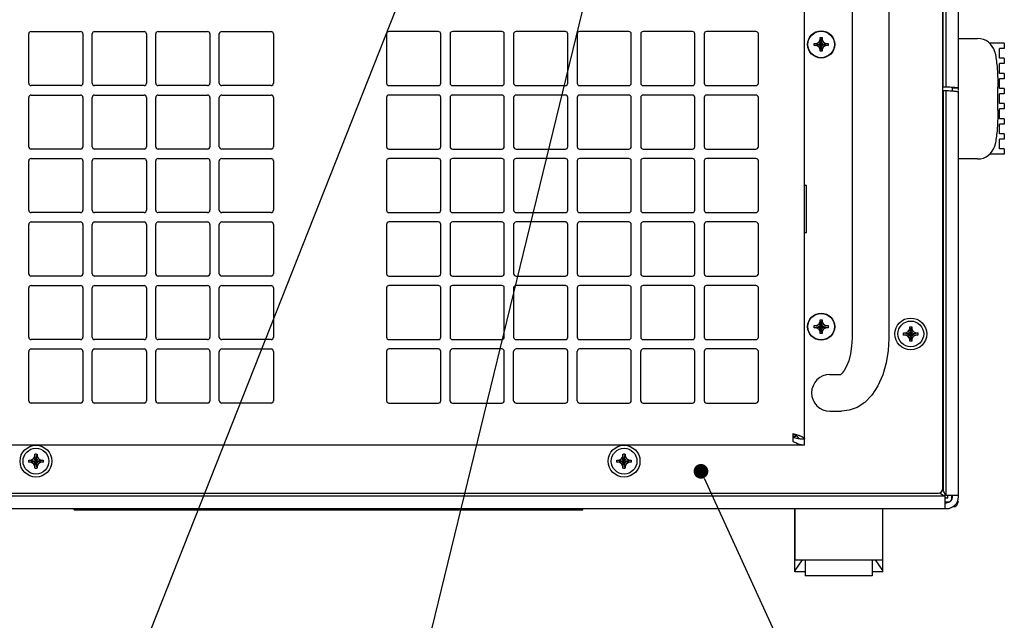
# Model space of a CAD drawing. Header units: inches. Extents: x 0 to 34, y 0 to 22.
# Tile 66 of 82: x 27.3 to 31.5, y 13.5 to 16.1. Entities that reach past the tile are written whole.
import ezdxf

# ---------------------------------------------------------------- set-up
doc = ezdxf.new("R2010")
doc.units = ezdxf.units.IN
doc.header["$LTSCALE"] = 1.87
doc.header["$MEASUREMENT"] = 0
doc.layers.get('0').update_dxf_attribs({"linetype": 'CONTINUOUS'})
doc.layers.add('DATUMCURVES', color=7, linetype='CONTINUOUS')
doc.layers.add('DETAIL', color=7, linetype='CONTINUOUS')

msp = doc.modelspace()

# ---------------------------------------------------------------- linework, layer by layer
at = {"color": 7, "linetype": 'CONTINUOUS'}
for p, q in [((31.26209, 17.45361), (31.26209, 15.8167)), ((31.31509, 15.80209), (31.31509, 17.45936)), ((30.86285, 16.78367), (30.86286, 14.75059)), ((31.01911, 16.78234), (31.01911, 14.75059)), ((30.66111, 14.29396), (30.66111, 16.23146)), ((27.36361, 15.83271), (27.36361, 16.04271)), ((27.37361, 16.05271), (27.58361, 16.05271)), ((27.59361, 16.04271), (27.59361, 15.83271)), ((27.63361, 15.83271), (27.63361, 16.04271)), ((27.64361, 16.05271), (27.85361, 16.05271)), ((27.86361, 16.04271), (27.86361, 15.83271)), ((27.90361, 15.83271), (27.90361, 16.04271)), ((27.91361, 16.05271), (28.12361, 16.05271)), ((28.13361, 16.04271), (28.13361, 15.83271)), ((28.17361, 15.83271), (28.17361, 16.04271)), ((28.18361, 16.05271), (28.39361, 16.05271)), ((28.40361, 16.04271), (28.40361, 15.83271)), ((28.88461, 16.04271), (28.88461, 15.83271)), ((29.10461, 16.05271), (28.89461, 16.05271)), ((29.11461, 15.83271), (29.11461, 16.04271)), ((29.15461, 16.04271), (29.15461, 15.83271)), ((29.37461, 16.05271), (29.16461, 16.05271)), ((29.38461, 15.83271), (29.38461, 16.04271)), ((29.42461, 16.04271), (29.42461, 15.83271)), ((29.64461, 16.05271), (29.43461, 16.05271)), ((29.65461, 15.83271), (29.65461, 16.04271)), ((29.69461, 16.04271), (29.69461, 15.83271)), ((29.91461, 16.05271), (29.70461, 16.05271)), ((29.92461, 15.83271), (29.92461, 16.04271)), ((29.96461, 16.04271), (29.96461, 15.83271)), ((30.18461, 16.05271), (29.97461, 16.05271)), ((30.19461, 15.83271), (30.19461, 16.04271)), ((30.23461, 16.04271), (30.23461, 15.83271)), ((30.45461, 16.05271), (30.24461, 16.05271)), ((30.46461, 15.83271), (30.46461, 16.04271)), ((30.70236, 15.99321), (30.76086, 16.00221)), ((30.70236, 16.00221), (30.71136, 16.00221)), ((30.70236, 16.00221), (30.76086, 15.99321)), ((30.70236, 15.99321), (30.70236, 16.00221)), ((30.71136, 15.99321), (30.70236, 15.99321)), ((30.71136, 16.00221), (30.72134, 16.00798)), ((30.71136, 15.99321), (30.75186, 16.00221)), ((30.71136, 16.00221), (30.75186, 15.99321)), ((30.72134, 15.98745), (30.71136, 15.99321)), ((30.72134, 16.00798), (30.72711, 16.01796)), ((30.72134, 15.98745), (30.74187, 16.00798)), ((30.72134, 16.00798), (30.74187, 15.98745)), ((30.72711, 15.97746), (30.72134, 15.98745)), ((30.72711, 16.02696), (30.73611, 16.02696)), ((30.72711, 16.01796), (30.72711, 16.02696)), ((30.72711, 15.96846), (30.73611, 16.02696)), ((30.73611, 15.96846), (30.72711, 16.02696)), ((30.72711, 15.97746), (30.73611, 16.01796)), ((30.73611, 15.97746), (30.72711, 16.01796)), ((30.73611, 16.02696), (30.73611, 16.01796)), ((30.73611, 16.01796), (30.74187, 16.00798)), ((30.74187, 15.98745), (30.73611, 15.97746)), ((30.74187, 16.00798), (30.75186, 16.00221)), ((30.75186, 15.99321), (30.74187, 15.98745)), ((30.75186, 16.00221), (30.76086, 16.00221)), ((30.76086, 15.99321), (30.75186, 15.99321)), ((30.76086, 16.00221), (30.76086, 15.99321)), ((31.31509, 16.02311), (31.3966, 16.02311)), ((31.51009, 16.00311), (31.44737, 16.00311)), ((31.51009, 16.00311), (31.51009, 15.98061)), ((30.72711, 15.96846), (30.72711, 15.97746)), ((30.73611, 15.96846), (30.72711, 15.96846)), ((30.73611, 15.97746), (30.73611, 15.96846)), ((31.51009, 15.98061), (31.49009, 15.98061)), ((31.49009, 15.93882), (31.49009, 15.98061)), ((31.51009, 15.93882), (31.49009, 15.93882)), ((31.51009, 15.91632), (31.49009, 15.91632)), ((31.49009, 15.87454), (31.49009, 15.91632)), ((31.51009, 15.93882), (31.51009, 15.91632)), ((31.51009, 15.87454), (31.49009, 15.87454)), ((31.51009, 15.87454), (31.51009, 15.85204)), ((27.58361, 15.82271), (27.37361, 15.82271)), ((27.85361, 15.82271), (27.64361, 15.82271)), ((28.12361, 15.82271), (27.91361, 15.82271)), ((28.39361, 15.82271), (28.18361, 15.82271)), ((28.89461, 15.82271), (29.10461, 15.82271)), ((29.16461, 15.82271), (29.37461, 15.82271)), ((29.43461, 15.82271), (29.64461, 15.82271)), ((29.70461, 15.82271), (29.91461, 15.82271)), ((29.97461, 15.82271), (30.18461, 15.82271)), ((30.24461, 15.82271), (30.45461, 15.82271)), ((31.51009, 15.85204), (31.49009, 15.85204)), ((31.49009, 15.81025), (31.49009, 15.85204)), ((27.37361, 15.78271), (27.58361, 15.78271)), ((27.64361, 15.78271), (27.85361, 15.78271)), ((27.91361, 15.78271), (28.12361, 15.78271)), ((28.18361, 15.78271), (28.39361, 15.78271)), ((29.10461, 15.78271), (28.89461, 15.78271)), ((29.37461, 15.78271), (29.16461, 15.78271)), ((29.64461, 15.78271), (29.43461, 15.78271)), ((29.91461, 15.78271), (29.70461, 15.78271)), ((30.18461, 15.78271), (29.97461, 15.78271)), ((30.45461, 15.78271), (30.24461, 15.78271)), ((31.26531, 15.8167), (31.24959, 15.8167)), ((31.24959, 15.80209), (31.26531, 15.80209)), ((31.26209, 15.80209), (31.26209, 14.07986)), ((31.28837, 15.80209), (31.28709, 15.80209)), ((31.31509, 15.81182), (31.29009, 15.81182)), ((31.29011, 15.80011), (31.29011, 15.81182)), ((31.31509, 14.07411), (31.31509, 15.79721)), ((31.48259, 15.71771), (31.48259, 15.81602)), ((31.51009, 15.81025), (31.49009, 15.81025)), ((31.51009, 15.78775), (31.49009, 15.78775)), ((31.49009, 15.74597), (31.49009, 15.78775)), ((31.51009, 15.81025), (31.51009, 15.78775)), ((27.36361, 15.56271), (27.36361, 15.77271)), ((27.59361, 15.77271), (27.59361, 15.56271)), ((27.63361, 15.56271), (27.63361, 15.77271)), ((27.86361, 15.77271), (27.86361, 15.56271)), ((27.90361, 15.56271), (27.90361, 15.77271)), ((28.13361, 15.77271), (28.13361, 15.56271)), ((28.17361, 15.56271), (28.17361, 15.77271)), ((28.40361, 15.77271), (28.40361, 15.56271)), ((28.88461, 15.77271), (28.88461, 15.56271)), ((29.11461, 15.56271), (29.11461, 15.77271)), ((29.15461, 15.77271), (29.15461, 15.56271)), ((29.38461, 15.56271), (29.38461, 15.77271)), ((29.42461, 15.77271), (29.42461, 15.56271)), ((29.65461, 15.56271), (29.65461, 15.77271)), ((29.69461, 15.77271), (29.69461, 15.56271)), ((29.92461, 15.56271), (29.92461, 15.77271)), ((29.96461, 15.77271), (29.96461, 15.56271)), ((30.19461, 15.56271), (30.19461, 15.77271)), ((30.23461, 15.77271), (30.23461, 15.56271)), ((30.46461, 15.56271), (30.46461, 15.77271)), ((31.51009, 15.74597), (31.49009, 15.74597)), ((31.51009, 15.74597), (31.51009, 15.72347)), ((31.51009, 15.72347), (31.49009, 15.72347)), ((31.49009, 15.68168), (31.49009, 15.72347)), ((31.51009, 15.68168), (31.49009, 15.68168)), ((31.51009, 15.65918), (31.49009, 15.65918)), ((31.49009, 15.6174), (31.49009, 15.65918)), ((31.51009, 15.68168), (31.51009, 15.65918)), ((31.51009, 15.6174), (31.49009, 15.6174)), ((31.51009, 15.6174), (31.51009, 15.5949)), ((31.51009, 15.5949), (31.49009, 15.5949)), ((31.49009, 15.55311), (31.49009, 15.5949)), ((27.58361, 15.55271), (27.37361, 15.55271)), ((27.85361, 15.55271), (27.64361, 15.55271)), ((28.12361, 15.55271), (27.91361, 15.55271)), ((28.39361, 15.55271), (28.18361, 15.55271)), ((28.89461, 15.55271), (29.10461, 15.55271)), ((29.16461, 15.55271), (29.37461, 15.55271)), ((29.43461, 15.55271), (29.64461, 15.55271)), ((29.70461, 15.55271), (29.91461, 15.55271)), ((29.97461, 15.55271), (30.18461, 15.55271)), ((30.24461, 15.55271), (30.45461, 15.55271)), ((31.51009, 15.53061), (31.44737, 15.53061)), ((31.51009, 15.55311), (31.49009, 15.55311)), ((31.51009, 15.55311), (31.51009, 15.53061)), ((27.36361, 15.29271), (27.36361, 15.50271)), ((27.37361, 15.51271), (27.58361, 15.51271)), ((27.59361, 15.50271), (27.59361, 15.29271)), ((27.63361, 15.29271), (27.63361, 15.50271)), ((27.64361, 15.51271), (27.85361, 15.51271)), ((27.86361, 15.50271), (27.86361, 15.29271)), ((27.90361, 15.29271), (27.90361, 15.50271)), ((27.91361, 15.51271), (28.12361, 15.51271)), ((28.13361, 15.50271), (28.13361, 15.29271)), ((28.17361, 15.29271), (28.17361, 15.50271)), ((28.18361, 15.51271), (28.39361, 15.51271)), ((28.40361, 15.50271), (28.40361, 15.29271)), ((28.88461, 15.50271), (28.88461, 15.29271)), ((29.10461, 15.51271), (28.89461, 15.51271)), ((29.11461, 15.29271), (29.11461, 15.50271)), ((29.15461, 15.50271), (29.15461, 15.29271)), ((29.37461, 15.51271), (29.16461, 15.51271)), ((29.38461, 15.29271), (29.38461, 15.50271)), ((29.42461, 15.50271), (29.42461, 15.29271)), ((29.64461, 15.51271), (29.43461, 15.51271)), ((29.65461, 15.29271), (29.65461, 15.50271)), ((29.69461, 15.50271), (29.69461, 15.29271)), ((29.91461, 15.51271), (29.70461, 15.51271)), ((29.92461, 15.29271), (29.92461, 15.50271)), ((29.96461, 15.50271), (29.96461, 15.29271)), ((30.18461, 15.51271), (29.97461, 15.51271)), ((30.19461, 15.29271), (30.19461, 15.50271)), ((30.23461, 15.50271), (30.23461, 15.29271)), ((30.45461, 15.51271), (30.24461, 15.51271)), ((30.46461, 15.29271), (30.46461, 15.50271)), ((31.3966, 15.51061), (31.31509, 15.51061)), ((27.58361, 15.28271), (27.37361, 15.28271)), ((27.85361, 15.28271), (27.64361, 15.28271)), ((28.12361, 15.28271), (27.91361, 15.28271)), ((28.39361, 15.28271), (28.18361, 15.28271)), ((28.89461, 15.28271), (29.10461, 15.28271)), ((29.16461, 15.28271), (29.37461, 15.28271)), ((29.43461, 15.28271), (29.64461, 15.28271)), ((29.70461, 15.28271), (29.91461, 15.28271)), ((29.97461, 15.28271), (30.18461, 15.28271)), ((30.24461, 15.28271), (30.45461, 15.28271)), ((27.37361, 15.24271), (27.58361, 15.24271)), ((27.64361, 15.24271), (27.85361, 15.24271)), ((27.91361, 15.24271), (28.12361, 15.24271)), ((28.18361, 15.24271), (28.39361, 15.24271)), ((29.10461, 15.24271), (28.89461, 15.24271)), ((29.37461, 15.24271), (29.16461, 15.24271)), ((29.64461, 15.24271), (29.43461, 15.24271)), ((29.91461, 15.24271), (29.70461, 15.24271)), ((30.18461, 15.24271), (29.97461, 15.24271)), ((30.45461, 15.24271), (30.24461, 15.24271)), ((27.36361, 15.02271), (27.36361, 15.23271)), ((27.59361, 15.23271), (27.59361, 15.02271)), ((27.63361, 15.02271), (27.63361, 15.23271)), ((27.86361, 15.23271), (27.86361, 15.02271)), ((27.90361, 15.02271), (27.90361, 15.23271)), ((28.13361, 15.23271), (28.13361, 15.02271)), ((28.17361, 15.02271), (28.17361, 15.23271)), ((28.40361, 15.23271), (28.40361, 15.02271)), ((28.88461, 15.23271), (28.88461, 15.02271)), ((29.11461, 15.02271), (29.11461, 15.23271)), ((29.15461, 15.23271), (29.15461, 15.02271)), ((29.38461, 15.02271), (29.38461, 15.23271)), ((29.42461, 15.23271), (29.42461, 15.02271)), ((29.65461, 15.02271), (29.65461, 15.23271)), ((29.69461, 15.23271), (29.69461, 15.02271)), ((29.92461, 15.02271), (29.92461, 15.23271)), ((29.96461, 15.23271), (29.96461, 15.02271)), ((30.19461, 15.02271), (30.19461, 15.23271)), ((30.23461, 15.23271), (30.23461, 15.02271)), ((30.46461, 15.02271), (30.46461, 15.23271)), ((27.58361, 15.01271), (27.37361, 15.01271)), ((27.85361, 15.01271), (27.64361, 15.01271)), ((28.12361, 15.01271), (27.91361, 15.01271)), ((28.39361, 15.01271), (28.18361, 15.01271)), ((28.89461, 15.01271), (29.10461, 15.01271)), ((29.16461, 15.01271), (29.37461, 15.01271)), ((29.43461, 15.01271), (29.64461, 15.01271)), ((29.70461, 15.01271), (29.91461, 15.01271)), ((29.97461, 15.01271), (30.18461, 15.01271)), ((30.24461, 15.01271), (30.45461, 15.01271)), ((27.36361, 14.75271), (27.36361, 14.96271)), ((27.37361, 14.97271), (27.58361, 14.97271)), ((27.59361, 14.96271), (27.59361, 14.75271)), ((27.63361, 14.75271), (27.63361, 14.96271)), ((27.64361, 14.97271), (27.85361, 14.97271)), ((27.86361, 14.96271), (27.86361, 14.75271)), ((27.90361, 14.75271), (27.90361, 14.96271)), ((27.91361, 14.97271), (28.12361, 14.97271)), ((28.13361, 14.96271), (28.13361, 14.75271)), ((28.17361, 14.75271), (28.17361, 14.96271)), ((28.18361, 14.97271), (28.39361, 14.97271)), ((28.40361, 14.96271), (28.40361, 14.75271)), ((28.88461, 14.96271), (28.88461, 14.75271)), ((29.10461, 14.97271), (28.89461, 14.97271)), ((29.11461, 14.75271), (29.11461, 14.96271)), ((29.15461, 14.96271), (29.15461, 14.75271)), ((29.37461, 14.97271), (29.16461, 14.97271)), ((29.38461, 14.75271), (29.38461, 14.96271)), ((29.42461, 14.96271), (29.42461, 14.75271)), ((29.64461, 14.97271), (29.43461, 14.97271)), ((29.65461, 14.75271), (29.65461, 14.96271)), ((29.69461, 14.96271), (29.69461, 14.75271)), ((29.91461, 14.97271), (29.70461, 14.97271)), ((29.92461, 14.75271), (29.92461, 14.96271)), ((29.96461, 14.96271), (29.96461, 14.75271)), ((30.18461, 14.97271), (29.97461, 14.97271)), ((30.19461, 14.75271), (30.19461, 14.96271)), ((30.23461, 14.96271), (30.23461, 14.75271)), ((30.45461, 14.97271), (30.24461, 14.97271)), ((30.46461, 14.75271), (30.46461, 14.96271)), ((30.72134, 14.80798), (30.72711, 14.81796)), ((30.72711, 14.82696), (30.73611, 14.82696)), ((30.72711, 14.81796), (30.72711, 14.82696)), ((30.73611, 14.76846), (30.72711, 14.82696)), ((30.72711, 14.76846), (30.73611, 14.82696)), ((30.73611, 14.77746), (30.72711, 14.81796)), ((30.72711, 14.77746), (30.73611, 14.81796)), ((30.73611, 14.82696), (30.73611, 14.81796)), ((30.73611, 14.81796), (30.74187, 14.80798)), ((30.70236, 14.79321), (30.76086, 14.80221)), ((30.70236, 14.80221), (30.71136, 14.80221)), ((30.70236, 14.80221), (30.76086, 14.79321)), ((30.70236, 14.79321), (30.70236, 14.80221)), ((30.71136, 14.79321), (30.70236, 14.79321)), ((30.71136, 14.80221), (30.72134, 14.80798)), ((30.71136, 14.79321), (30.75186, 14.80221)), ((30.71136, 14.80221), (30.75186, 14.79321)), ((30.72134, 14.78745), (30.71136, 14.79321)), ((30.72134, 14.80798), (30.74187, 14.78745)), ((30.72134, 14.78745), (30.74187, 14.80798)), ((30.72711, 14.77746), (30.72134, 14.78745)), ((30.72711, 14.76846), (30.72711, 14.77746)), ((30.74187, 14.78745), (30.73611, 14.77746)), ((30.73611, 14.77746), (30.73611, 14.76846)), ((30.74187, 14.80798), (30.75186, 14.80221)), ((30.75186, 14.79321), (30.74187, 14.78745)), ((30.75186, 14.80221), (30.76086, 14.80221)), ((30.76086, 14.79321), (30.75186, 14.79321)), ((30.76086, 14.80221), (30.76086, 14.79321)), ((31.09161, 14.77146), (31.10191, 14.77741)), ((31.10191, 14.77741), (31.10786, 14.78771)), ((31.10191, 14.77741), (31.12331, 14.75601)), ((31.10191, 14.75601), (31.12331, 14.77741)), ((31.10786, 14.78771), (31.10786, 14.79684)), ((31.11736, 14.74571), (31.10786, 14.78771)), ((31.10786, 14.74571), (31.11736, 14.78771)), ((31.11735, 14.73629), (31.10787, 14.79714)), ((31.10787, 14.73629), (31.11735, 14.79714)), ((31.11736, 14.79684), (31.11736, 14.78771)), ((31.11736, 14.78771), (31.12331, 14.77741)), ((31.12331, 14.77741), (31.13361, 14.77146)), ((27.58361, 14.74271), (27.37361, 14.74271)), ((27.85361, 14.74271), (27.64361, 14.74271)), ((28.12361, 14.74271), (27.91361, 14.74271)), ((28.39361, 14.74271), (28.18361, 14.74271)), ((28.89461, 14.74271), (29.10461, 14.74271)), ((29.16461, 14.74271), (29.37461, 14.74271)), ((29.43461, 14.74271), (29.64461, 14.74271)), ((29.70461, 14.74271), (29.91461, 14.74271)), ((29.97461, 14.74271), (30.18461, 14.74271)), ((30.24461, 14.74271), (30.45461, 14.74271)), ((30.73611, 14.76846), (30.72711, 14.76846)), ((30.86286, 14.75059), (30.86285, 14.74926)), ((31.01911, 14.75059), (31.01909, 14.74681)), ((31.08218, 14.76197), (31.14303, 14.77145)), ((31.08218, 14.77145), (31.14303, 14.76197)), ((31.08248, 14.77146), (31.09161, 14.77146)), ((31.09161, 14.76196), (31.08248, 14.76196)), ((31.09161, 14.76196), (31.13361, 14.77146)), ((31.09161, 14.77146), (31.13361, 14.76196)), ((31.10191, 14.75601), (31.09161, 14.76196)), ((31.10786, 14.74571), (31.10191, 14.75601)), ((31.10786, 14.73658), (31.10786, 14.74571)), ((31.12331, 14.75601), (31.11736, 14.74571)), ((31.11736, 14.74571), (31.11736, 14.73658)), ((31.13361, 14.76196), (31.12331, 14.75601)), ((31.13361, 14.77146), (31.14274, 14.77146)), ((31.14274, 14.76196), (31.13361, 14.76196)), ((27.36361, 14.48271), (27.36361, 14.69271)), ((27.37361, 14.70271), (27.58361, 14.70271)), ((27.59361, 14.69271), (27.59361, 14.48271)), ((27.63361, 14.48271), (27.63361, 14.69271)), ((27.64361, 14.70271), (27.85361, 14.70271)), ((27.86361, 14.69271), (27.86361, 14.48271)), ((27.90361, 14.48271), (27.90361, 14.69271)), ((27.91361, 14.70271), (28.12361, 14.70271)), ((28.13361, 14.69271), (28.13361, 14.48271)), ((28.17361, 14.48271), (28.17361, 14.69271)), ((28.18361, 14.70271), (28.39361, 14.70271)), ((28.40361, 14.69271), (28.40361, 14.48271)), ((28.88461, 14.69271), (28.88461, 14.48271)), ((29.10461, 14.70271), (28.89461, 14.70271)), ((29.11461, 14.48271), (29.11461, 14.69271)), ((29.15461, 14.48271), (29.15461, 14.69271)), ((29.37461, 14.70271), (29.16461, 14.70271)), ((29.38461, 14.48271), (29.38461, 14.69271)), ((29.42461, 14.48271), (29.42461, 14.69271)), ((29.64461, 14.70271), (29.43461, 14.70271)), ((29.65461, 14.48271), (29.65461, 14.69271)), ((29.69461, 14.48271), (29.69461, 14.69271)), ((29.91461, 14.70271), (29.70461, 14.70271)), ((29.92461, 14.48271), (29.92461, 14.69271)), ((29.96461, 14.48271), (29.96461, 14.69271)), ((30.18461, 14.70271), (29.97461, 14.70271)), ((30.19461, 14.48271), (30.19461, 14.69271)), ((30.23461, 14.69271), (30.23461, 14.48271)), ((30.45461, 14.70271), (30.24461, 14.70271)), ((30.46461, 14.48271), (30.46461, 14.69271)), ((30.76911, 14.59434), (30.81496, 14.59434)), ((27.58361, 14.47271), (27.37361, 14.47271)), ((27.85361, 14.47271), (27.64361, 14.47271)), ((28.12361, 14.47271), (27.91361, 14.47271)), ((28.39361, 14.47271), (28.18361, 14.47271)), ((28.89461, 14.47271), (29.10461, 14.47271)), ((29.16461, 14.47271), (29.37461, 14.47271)), ((29.43461, 14.47271), (29.64461, 14.47271)), ((29.70461, 14.47271), (29.91461, 14.47271)), ((29.97461, 14.47271), (30.18461, 14.47271)), ((30.24461, 14.47271), (30.45461, 14.47271)), ((30.76911, 14.43809), (30.81754, 14.43809)), ((30.61111, 14.34396), (30.61111, 14.30955)), ((30.62411, 14.33507), (30.62411, 14.33021)), ((30.66111, 14.29396), (26.62711, 14.29396)), ((27.36368, 14.23045), (27.42453, 14.22097)), ((27.36368, 14.22097), (27.42453, 14.23045)), ((27.36398, 14.23046), (27.37311, 14.23046)), ((27.37311, 14.23046), (27.38341, 14.23641)), ((27.37311, 14.23046), (27.41511, 14.22096)), ((27.37311, 14.22096), (27.41511, 14.23046)), ((27.38341, 14.23641), (27.38936, 14.24671)), ((27.38341, 14.23641), (27.40481, 14.21501)), ((27.38341, 14.21501), (27.40481, 14.23641)), ((27.38936, 14.24671), (27.38936, 14.25584)), ((27.39886, 14.20471), (27.38936, 14.24671)), ((27.38936, 14.20471), (27.39886, 14.24671)), ((27.39885, 14.19529), (27.38937, 14.25614)), ((27.38937, 14.19529), (27.39885, 14.25614)), ((27.39886, 14.25584), (27.39886, 14.24671)), ((27.39886, 14.24671), (27.40481, 14.23641)), ((27.40481, 14.23641), (27.41511, 14.23046)), ((27.41511, 14.23046), (27.42424, 14.23046)), ((29.86368, 14.22097), (29.92453, 14.23045)), ((29.86368, 14.23045), (29.92453, 14.22097)), ((29.86398, 14.23046), (29.87311, 14.23046)), ((29.87311, 14.23046), (29.88341, 14.23641)), ((29.87311, 14.22096), (29.91511, 14.23046)), ((29.87311, 14.23046), (29.91511, 14.22096)), ((29.88341, 14.23641), (29.88936, 14.24671)), ((29.88341, 14.23641), (29.90481, 14.21501)), ((29.88341, 14.21501), (29.90481, 14.23641)), ((29.88936, 14.24671), (29.88936, 14.25584)), ((29.89886, 14.20471), (29.88936, 14.24671)), ((29.88936, 14.20471), (29.89886, 14.24671)), ((29.89885, 14.19529), (29.88937, 14.25614)), ((29.88937, 14.19529), (29.89885, 14.25614)), ((29.89886, 14.25584), (29.89886, 14.24671)), ((29.89886, 14.24671), (29.90481, 14.23641)), ((29.90481, 14.23641), (29.91511, 14.23046)), ((29.91511, 14.23046), (29.92424, 14.23046)), ((27.37311, 14.22096), (27.36398, 14.22096)), ((27.38341, 14.21501), (27.37311, 14.22096)), ((27.38936, 14.20471), (27.38341, 14.21501)), ((27.38936, 14.19558), (27.38936, 14.20471)), ((27.40481, 14.21501), (27.39886, 14.20471)), ((27.39886, 14.20471), (27.39886, 14.19558)), ((27.41511, 14.22096), (27.40481, 14.21501)), ((27.42424, 14.22096), (27.41511, 14.22096)), ((29.87311, 14.22096), (29.86398, 14.22096)), ((29.88341, 14.21501), (29.87311, 14.22096)), ((29.88936, 14.20471), (29.88341, 14.21501)), ((29.88936, 14.19558), (29.88936, 14.20471)), ((29.90481, 14.21501), (29.89886, 14.20471)), ((29.89886, 14.20471), (29.89886, 14.19558)), ((29.91511, 14.22096), (29.90481, 14.21501)), ((29.92424, 14.22096), (29.91511, 14.22096)), ((31.24959, 14.10171), (31.24744, 14.10386)), ((31.25761, 14.07711), (26.03061, 14.07711)), ((31.23449, 14.09088), (31.23576, 14.08961)), ((31.24011, 14.08961), (31.24011, 14.0938)), ((31.25761, 14.07711), (31.25761, 14.02411)), ((31.25761, 14.06936), (31.27009, 14.06936)), ((31.31509, 14.07986), (31.26209, 14.07986)), ((31.27009, 14.06936), (31.27009, 14.07986)), ((31.28759, 14.06561), (31.28759, 14.07986)), ((26.02313, 14.02411), (31.26509, 14.02411)), ((27.55709, 14.01911), (27.55709, 14.02411)), ((29.71909, 14.01911), (29.71909, 14.02411)), ((30.61911, 13.75556), (30.61911, 14.02411)), ((30.62036, 14.02411), (30.62036, 13.80601)), ((30.99286, 14.02411), (30.99286, 13.80601)), ((30.99411, 13.75556), (30.99411, 14.02411)), ((31.25761, 14.05295), (31.2752, 14.05311)), ((27.55709, 14.01911), (29.71909, 14.01911)), ((30.62036, 13.98183), (30.61911, 13.98183)), ((30.99411, 13.98183), (30.99286, 13.98183)), ((30.62036, 13.97703), (30.61911, 13.97703)), ((30.62036, 13.9362), (30.61911, 13.93623)), ((30.99411, 13.97703), (30.99286, 13.97703)), ((30.99286, 13.9362), (30.99411, 13.93623)), ((30.65111, 13.80601), (30.61911, 13.76067)), ((30.62036, 13.80601), (30.99286, 13.80601)), ((30.66411, 13.80601), (30.66411, 13.73851)), ((30.94911, 13.80601), (30.94911, 13.73851)), ((30.99411, 13.76067), (30.9621, 13.80601)), ((30.66411, 13.75556), (30.61911, 13.75556)), ((30.94911, 13.73851), (30.66411, 13.73851)), ((30.99411, 13.75556), (30.94911, 13.75556))]:
    msp.add_line(p, q, dxfattribs=at)
at = {"color": 3, "linetype": 'CONTINUOUS'}
for p, q in [((31.24861, 14.10971), (31.24861, 17.42371)), ((31.29009, 15.80301), (31.29009, 15.81472)), ((30.66961, 15.39771), (30.66111, 15.39771)), ((30.66961, 15.19771), (30.66961, 15.39771)), ((30.66111, 15.19771), (30.66961, 15.19771)), ((26.05961, 14.08971), (31.22861, 14.08971)), ((31.29009, 14.07411), (31.29009, 14.07986)), ((31.25761, 14.04911), (31.26509, 14.04911))]:
    msp.add_line(p, q, dxfattribs=at)
at = {"color": 7, "linetype": 'CONTINUOUS'}
for points in [[(30.86285, 14.74926), (30.86115, 14.71541), (30.85624, 14.68225), (30.84872, 14.65297), (30.83957, 14.62912), (30.83006, 14.61154), (30.82162, 14.60035), (30.81568, 14.59486), (30.81496, 14.59436)], [(31.01909, 14.74681), (31.01628, 14.69648), (31.00777, 14.64359), (30.99339, 14.59308), (30.97297, 14.54661), (30.94682, 14.50652), (30.91672, 14.47559), (30.88457, 14.45439), (30.85138, 14.44212), (30.81754, 14.43809)]]:
    msp.add_lwpolyline(points, dxfattribs=at)
at = {"color": 3, "linetype": 'CONTINUOUS'}
for centre in [(30.73161, 15.99771), (30.73161, 14.79771)]:
    msp.add_circle(centre, 0.0575, dxfattribs=at)
at = {"color": 7, "linetype": 'CONTINUOUS'}
for centre, radius in [((30.73161, 15.99771), 0.05625), ((30.73161, 14.79771), 0.05625), ((31.11261, 14.76671), 0.0675), ((31.11261, 14.76671), 0.05475), ((27.39411, 14.22571), 0.0675), ((27.39411, 14.22571), 0.05475), ((29.89411, 14.22571), 0.0675), ((29.89411, 14.22571), 0.05475)]:
    msp.add_circle(centre, radius, dxfattribs=at)
for centre, radius, start, end in [((27.37361, 16.04271), 0.01, 90, 180), ((27.58361, 16.04271), 0.01, 0, 90), ((27.64361, 16.04271), 0.01, 90, 180), ((27.85361, 16.04271), 0.01, 0, 90), ((27.91361, 16.04271), 0.01, 90, 180), ((28.12361, 16.04271), 0.01, 0, 90), ((28.18361, 16.04271), 0.01, 90, 180), ((28.39361, 16.04271), 0.01, 0, 90), ((28.89461, 16.04271), 0.01, 90, 180), ((29.10461, 16.04271), 0.01, 0, 90), ((29.16461, 16.04271), 0.01, 90, 180), ((29.37461, 16.04271), 0.01, 0, 90), ((29.43461, 16.04271), 0.01, 90, 180), ((29.64461, 16.04271), 0.01, 0, 90), ((29.70461, 16.04271), 0.01, 90, 180), ((29.91461, 16.04271), 0.01, 0, 90), ((29.97461, 16.04271), 0.01, 90, 180), ((30.18461, 16.04271), 0.01, 0, 90), ((30.24461, 16.04271), 0.01, 90, 180), ((30.45461, 16.04271), 0.01, 0, 90), ((31.3966, 15.94811), 0.075, 14.40148, 90), ((27.37361, 15.83271), 0.01, 180, 270), ((27.58361, 15.83271), 0.01, 270, 360), ((27.64361, 15.83271), 0.01, 180, 270), ((27.85361, 15.83271), 0.01, 270, 360), ((27.91361, 15.83271), 0.01, 180, 270), ((28.12361, 15.83271), 0.01, 270, 360), ((28.18361, 15.83271), 0.01, 180, 270), ((28.39361, 15.83271), 0.01, 270, 360), ((28.89461, 15.83271), 0.01, 180, 270), ((29.10461, 15.83271), 0.01, 270, 360), ((29.16461, 15.83271), 0.01, 180, 270), ((29.37461, 15.83271), 0.01, 270, 360), ((29.43461, 15.83271), 0.01, 180, 270), ((29.64461, 15.83271), 0.01, 270, 360), ((29.70461, 15.83271), 0.01, 180, 270), ((29.91461, 15.83271), 0.01, 270, 360), ((29.97461, 15.83271), 0.01, 180, 270), ((30.18461, 15.83271), 0.01, 270, 360), ((30.24461, 15.83271), 0.01, 180, 270), ((30.45461, 15.83271), 0.01, 270, 360), ((27.37361, 15.77271), 0.01, 90, 180), ((27.58361, 15.77271), 0.01, 0, 90), ((27.64361, 15.77271), 0.01, 90, 180), ((27.85361, 15.77271), 0.01, 0, 90), ((27.91361, 15.77271), 0.01, 90, 180), ((28.12361, 15.77271), 0.01, 0, 90), ((28.18361, 15.77271), 0.01, 90, 180), ((28.39361, 15.77271), 0.01, 0, 90), ((28.89461, 15.77271), 0.01, 90, 180), ((29.10461, 15.77271), 0.01, 0, 90), ((29.16461, 15.77271), 0.01, 90, 180), ((29.37461, 15.77271), 0.01, 0, 90), ((29.43461, 15.77271), 0.01, 90, 180), ((29.64461, 15.77271), 0.01, 0, 90), ((29.70461, 15.77271), 0.01, 90, 180), ((29.91461, 15.77271), 0.01, 0, 90), ((29.97461, 15.77271), 0.01, 90, 180), ((30.18461, 15.77271), 0.01, 0, 90), ((30.24461, 15.77271), 0.01, 90, 180), ((30.45461, 15.77271), 0.01, 0, 90), ((27.37361, 15.56271), 0.01, 180, 270), ((27.58361, 15.56271), 0.01, 270, 360), ((27.64361, 15.56271), 0.01, 180, 270), ((27.85361, 15.56271), 0.01, 270, 360), ((27.91361, 15.56271), 0.01, 180, 270), ((28.12361, 15.56271), 0.01, 270, 360), ((28.18361, 15.56271), 0.01, 180, 270), ((28.39361, 15.56271), 0.01, 270, 360), ((28.89461, 15.56271), 0.01, 180, 270), ((29.10461, 15.56271), 0.01, 270, 360), ((29.16461, 15.56271), 0.01, 180, 270), ((29.37461, 15.56271), 0.01, 270, 360), ((29.43461, 15.56271), 0.01, 180, 270), ((29.64461, 15.56271), 0.01, 270, 360), ((29.70461, 15.56271), 0.01, 180, 270), ((29.91461, 15.56271), 0.01, 270, 360), ((29.97461, 15.56271), 0.01, 180, 270), ((30.18461, 15.56271), 0.01, 270, 360), ((30.24461, 15.56271), 0.01, 180, 270), ((30.45461, 15.56271), 0.01, 270, 360), ((31.3966, 15.58561), 0.075, 270, 345.59852), ((27.37361, 15.50271), 0.01, 90, 180), ((27.58361, 15.50271), 0.01, 0, 90), ((27.64361, 15.50271), 0.01, 90, 180), ((27.85361, 15.50271), 0.01, 0, 90), ((27.91361, 15.50271), 0.01, 90, 180), ((28.12361, 15.50271), 0.01, 0, 90), ((28.18361, 15.50271), 0.01, 90, 180), ((28.39361, 15.50271), 0.01, 0, 90), ((28.89461, 15.50271), 0.01, 90, 180), ((29.10461, 15.50271), 0.01, 0, 90), ((29.16461, 15.50271), 0.01, 90, 180), ((29.37461, 15.50271), 0.01, 0, 90), ((29.43461, 15.50271), 0.01, 90, 180), ((29.64461, 15.50271), 0.01, 0, 90), ((29.70461, 15.50271), 0.01, 90, 180), ((29.91461, 15.50271), 0.01, 0, 90), ((29.97461, 15.50271), 0.01, 90, 180), ((30.18461, 15.50271), 0.01, 0, 90), ((30.24461, 15.50271), 0.01, 90, 180), ((30.45461, 15.50271), 0.01, 0, 90), ((27.37361, 15.29271), 0.01, 180, 270), ((27.58361, 15.29271), 0.01, 270, 360), ((27.64361, 15.29271), 0.01, 180, 270), ((27.85361, 15.29271), 0.01, 270, 360), ((27.91361, 15.29271), 0.01, 180, 270), ((28.12361, 15.29271), 0.01, 270, 360), ((28.18361, 15.29271), 0.01, 180, 270), ((28.39361, 15.29271), 0.01, 270, 360), ((28.89461, 15.29271), 0.01, 180, 270), ((29.10461, 15.29271), 0.01, 270, 360), ((29.16461, 15.29271), 0.01, 180, 270), ((29.37461, 15.29271), 0.01, 270, 360), ((29.43461, 15.29271), 0.01, 180, 270), ((29.64461, 15.29271), 0.01, 270, 360), ((29.70461, 15.29271), 0.01, 180, 270), ((29.91461, 15.29271), 0.01, 270, 360), ((29.97461, 15.29271), 0.01, 180, 270), ((30.18461, 15.29271), 0.01, 270, 360), ((30.24461, 15.29271), 0.01, 180, 270), ((30.45461, 15.29271), 0.01, 270, 360), ((27.37361, 15.23271), 0.01, 90, 180), ((27.58361, 15.23271), 0.01, 0, 90), ((27.64361, 15.23271), 0.01, 90, 180), ((27.85361, 15.23271), 0.01, 0, 90), ((27.91361, 15.23271), 0.01, 90, 180), ((28.12361, 15.23271), 0.01, 0, 90), ((28.18361, 15.23271), 0.01, 90, 180), ((28.39361, 15.23271), 0.01, 0, 90), ((28.89461, 15.23271), 0.01, 90, 180), ((29.10461, 15.23271), 0.01, 0, 90), ((29.16461, 15.23271), 0.01, 90, 180), ((29.37461, 15.23271), 0.01, 0, 90), ((29.43461, 15.23271), 0.01, 90, 180), ((29.64461, 15.23271), 0.01, 0, 90), ((29.70461, 15.23271), 0.01, 90, 180), ((29.91461, 15.23271), 0.01, 0, 90), ((29.97461, 15.23271), 0.01, 90, 180), ((30.18461, 15.23271), 0.01, 0, 90), ((30.24461, 15.23271), 0.01, 90, 180), ((30.45461, 15.23271), 0.01, 0, 90), ((27.37361, 15.02271), 0.01, 180, 270), ((27.58361, 15.02271), 0.01, 270, 360), ((27.64361, 15.02271), 0.01, 180, 270), ((27.85361, 15.02271), 0.01, 270, 360), ((27.91361, 15.02271), 0.01, 180, 270), ((28.12361, 15.02271), 0.01, 270, 360), ((28.18361, 15.02271), 0.01, 180, 270), ((28.39361, 15.02271), 0.01, 270, 360), ((28.89461, 15.02271), 0.01, 180, 270), ((29.10461, 15.02271), 0.01, 270, 360), ((29.16461, 15.02271), 0.01, 180, 270), ((29.37461, 15.02271), 0.01, 270, 360), ((29.43461, 15.02271), 0.01, 180, 270), ((29.64461, 15.02271), 0.01, 270, 360), ((29.70461, 15.02271), 0.01, 180, 270), ((29.91461, 15.02271), 0.01, 270, 360), ((29.97461, 15.02271), 0.01, 180, 270), ((30.18461, 15.02271), 0.01, 270, 360), ((30.24461, 15.02271), 0.01, 180, 270), ((30.45461, 15.02271), 0.01, 270, 360), ((27.37361, 14.96271), 0.01, 90, 180), ((27.58361, 14.96271), 0.01, 0, 90), ((27.64361, 14.96271), 0.01, 90, 180), ((27.85361, 14.96271), 0.01, 0, 90), ((27.91361, 14.96271), 0.01, 90, 180), ((28.12361, 14.96271), 0.01, 0, 90), ((28.18361, 14.96271), 0.01, 90, 180), ((28.39361, 14.96271), 0.01, 0, 90), ((28.89461, 14.96271), 0.01, 90, 180), ((29.10461, 14.96271), 0.01, 0, 90), ((29.16461, 14.96271), 0.01, 90, 180), ((29.37461, 14.96271), 0.01, 0, 90), ((29.43461, 14.96271), 0.01, 90, 180), ((29.64461, 14.96271), 0.01, 0, 90), ((29.70461, 14.96271), 0.01, 90, 180), ((29.91461, 14.96271), 0.01, 0, 90), ((29.97461, 14.96271), 0.01, 90, 180), ((30.18461, 14.96271), 0.01, 0, 90), ((30.24461, 14.96271), 0.01, 90, 180), ((30.45461, 14.96271), 0.01, 0, 90), ((27.37361, 14.75271), 0.01, 180, 270), ((27.58361, 14.75271), 0.01, 270, 360), ((27.64361, 14.75271), 0.01, 180, 270), ((27.85361, 14.75271), 0.01, 270, 360), ((27.91361, 14.75271), 0.01, 180, 270), ((28.12361, 14.75271), 0.01, 270, 360), ((28.18361, 14.75271), 0.01, 180, 270), ((28.39361, 14.75271), 0.01, 270, 360), ((28.89461, 14.75271), 0.01, 180, 270), ((29.10461, 14.75271), 0.01, 270, 360), ((29.16461, 14.75271), 0.01, 180, 270), ((29.37461, 14.75271), 0.01, 270, 360), ((29.43461, 14.75271), 0.01, 180, 270), ((29.64461, 14.75271), 0.01, 270, 360), ((29.70461, 14.75271), 0.01, 180, 270), ((29.91461, 14.75271), 0.01, 270, 360), ((29.97461, 14.75271), 0.01, 180, 270), ((30.18461, 14.75271), 0.01, 270, 360), ((30.24461, 14.75271), 0.01, 180, 270), ((30.45461, 14.75271), 0.01, 270, 360), ((27.37361, 14.69271), 0.01, 90, 180), ((27.58361, 14.69271), 0.01, 0, 90), ((27.64361, 14.69271), 0.01, 90, 180), ((27.85361, 14.69271), 0.01, 0, 90), ((27.91361, 14.69271), 0.01, 90, 180), ((28.12361, 14.69271), 0.01, 0, 90), ((28.18361, 14.69271), 0.01, 90, 180), ((28.39361, 14.69271), 0.01, 0, 90), ((28.89461, 14.69271), 0.01, 90, 180), ((29.10461, 14.69271), 0.01, 0, 90), ((29.16461, 14.69271), 0.01, 90, 180), ((29.37461, 14.69271), 0.01, 0, 90), ((29.43461, 14.69271), 0.01, 90, 180), ((29.64461, 14.69271), 0.01, 0, 90), ((29.70461, 14.69271), 0.01, 90, 180), ((29.91461, 14.69271), 0.01, 0, 90), ((29.97461, 14.69271), 0.01, 90, 180), ((30.18461, 14.69271), 0.01, 0, 90), ((30.24461, 14.69271), 0.01, 90, 180), ((30.45461, 14.69271), 0.01, 0, 90), ((30.76911, 14.51621), 0.07812, 90, 270), ((27.37361, 14.48271), 0.01, 180, 270), ((27.58361, 14.48271), 0.01, 270, 360), ((27.64361, 14.48271), 0.01, 180, 270), ((27.85361, 14.48271), 0.01, 270, 360), ((27.91361, 14.48271), 0.01, 180, 270), ((28.12361, 14.48271), 0.01, 270, 360), ((28.18361, 14.48271), 0.01, 180, 270), ((28.39361, 14.48271), 0.01, 270, 360), ((28.89461, 14.48271), 0.01, 180, 270), ((29.10461, 14.48271), 0.01, 270, 360), ((29.16461, 14.48271), 0.01, 180, 270), ((29.37461, 14.48271), 0.01, 270, 360), ((29.43461, 14.48271), 0.01, 180, 270), ((29.64461, 14.48271), 0.01, 270, 360), ((29.70461, 14.48271), 0.01, 180, 270), ((29.91461, 14.48271), 0.01, 270, 360), ((29.97461, 14.48271), 0.01, 180, 270), ((30.18461, 14.48271), 0.01, 270, 360), ((30.24461, 14.48271), 0.01, 180, 270), ((30.45461, 14.48271), 0.01, 270, 360), ((31.26509, 14.07411), 0.05, 270, 360), ((31.29009, 14.05626), 0.025, 272.5, 360)]:
    msp.add_arc(centre, radius, start, end, dxfattribs=at)
at = {"color": 3, "linetype": 'CONTINUOUS'}
for centre, radius in [((31.22861, 14.10971), 0.02), ((31.26509, 14.07411), 0.025)]:
    msp.add_arc(centre, radius, 270, 360, dxfattribs=at)
at = {"color": 7, "linetype": 'CONTINUOUS'}
for points, knots in [([(31.46925, 15.96677), (31.4698, 15.96462), (31.47241, 15.95381), (31.47603, 15.93355), (31.47926, 15.90536), (31.48129, 15.87626), (31.48237, 15.84647), (31.48259, 15.82622), (31.48259, 15.81602)], [0, 0, 0, 0, 0.0478232, 0.2382586, 0.4286939, 0.6191293, 0.8095646, 1, 1, 1, 1]), ([(31.28372, 15.81506), (31.28018, 15.81533), (31.274, 15.81577), (31.26786, 15.81633), (31.26531, 15.8167)], [0, 0, 0, 0, 0.5808673, 1, 1, 1, 1]), ([(31.27301, 15.80127), (31.27659, 15.80097), (31.28127, 15.80064), (31.28588, 15.80029), (31.28695, 15.8002)], [0, 0, 0, 0, 0.7663767, 1, 1, 1, 1]), ([(31.30531, 15.81346), (31.30227, 15.81393), (31.29691, 15.81413), (31.29187, 15.81446), (31.29028, 15.81457)], [0, 0, 0, 0, 0.6806262, 1, 1, 1, 1]), ([(31.29512, 15.79965), (31.29862, 15.79945), (31.30486, 15.79922), (31.30931, 15.79801), (31.31251, 15.79803)], [0, 0, 0, 0, 0.5850364, 1, 1, 1, 1]), ([(31.31509, 15.81182), (31.31509, 15.81272), (31.31, 15.81244), (31.30747, 15.81313), (31.30531, 15.81346)], [0, 0, 0, 0, 0.2714021, 1, 1, 1, 1]), ([(31.48259, 15.71771), (31.48259, 15.70751), (31.48237, 15.68726), (31.48129, 15.65747), (31.47926, 15.62837), (31.47603, 15.60018), (31.47241, 15.57992), (31.4698, 15.56911), (31.46925, 15.56696)], [0, 0, 0, 0, 0.1904354, 0.3808707, 0.5713061, 0.7617414, 0.9521768, 1, 1, 1, 1]), ([(31.10786, 14.79684), (31.10786, 14.79689), (31.10786, 14.79699), (31.10787, 14.79709), (31.10787, 14.79714)], [0, 0, 0, 0, 0.4997977, 1, 1, 1, 1]), ([(31.10787, 14.79714), (31.10892, 14.79717), (31.11103, 14.79721), (31.11419, 14.79721), (31.11629, 14.79717), (31.11735, 14.79714)], [0, 0, 0, 0, 0.332868, 0.6671321, 1, 1, 1, 1]), ([(31.11735, 14.79714), (31.11735, 14.79709), (31.11735, 14.79699), (31.11736, 14.79689), (31.11736, 14.79684)], [0, 0, 0, 0, 0.5001653, 1, 1, 1, 1]), ([(31.08211, 14.76671), (31.08211, 14.76724), (31.08211, 14.7683), (31.08214, 14.76988), (31.08216, 14.77093), (31.08218, 14.77145)], [0, 0, 0, 0, 0.3349393, 0.6681874, 1, 1, 1, 1]), ([(31.08218, 14.76197), (31.08216, 14.7625), (31.08214, 14.76355), (31.08211, 14.76513), (31.08211, 14.76618), (31.08211, 14.76671)], [0, 0, 0, 0, 0.3317258, 0.6649837, 1, 1, 1, 1]), ([(31.08218, 14.77145), (31.08223, 14.77145), (31.08233, 14.77146), (31.08243, 14.77146), (31.08248, 14.77146)], [0, 0, 0, 0, 0.5001653, 1, 1, 1, 1]), ([(31.08248, 14.76196), (31.08243, 14.76196), (31.08233, 14.76197), (31.08223, 14.76197), (31.08218, 14.76197)], [0, 0, 0, 0, 0.5000797, 1, 1, 1, 1]), ([(31.10787, 14.73629), (31.10787, 14.73634), (31.10786, 14.73643), (31.10786, 14.73653), (31.10786, 14.73658)], [0, 0, 0, 0, 0.4999291, 1, 1, 1, 1]), ([(31.11735, 14.73629), (31.11629, 14.73625), (31.11419, 14.73621), (31.11103, 14.73621), (31.10892, 14.73625), (31.10787, 14.73629)], [0, 0, 0, 0, 0.332868, 0.6671321, 1, 1, 1, 1]), ([(31.11736, 14.73658), (31.11736, 14.73653), (31.11735, 14.73643), (31.11735, 14.73634), (31.11735, 14.73629)], [0, 0, 0, 0, 0.4997977, 1, 1, 1, 1]), ([(31.14274, 14.77146), (31.14278, 14.77146), (31.14288, 14.77146), (31.14298, 14.77145), (31.14303, 14.77145)], [0, 0, 0, 0, 0.5000797, 1, 1, 1, 1]), ([(31.14303, 14.76197), (31.14298, 14.76197), (31.14288, 14.76197), (31.14278, 14.76196), (31.14274, 14.76196)], [0, 0, 0, 0, 0.5001653, 1, 1, 1, 1]), ([(31.14303, 14.77145), (31.14305, 14.77093), (31.14308, 14.76988), (31.1431, 14.7683), (31.14311, 14.76724), (31.14311, 14.76671)], [0, 0, 0, 0, 0.3317258, 0.6649837, 1, 1, 1, 1]), ([(31.14311, 14.76671), (31.14311, 14.76618), (31.1431, 14.76513), (31.14308, 14.76355), (31.14305, 14.7625), (31.14303, 14.76197)], [0, 0, 0, 0, 0.3349393, 0.6681874, 1, 1, 1, 1]), ([(30.61111, 14.34396), (30.61436, 14.34293), (30.62075, 14.34089), (30.62911, 14.33813), (30.6342, 14.33633), (30.63616, 14.33561)], [0, 0, 0, 0, 0.3877595, 0.7620446, 1, 1, 1, 1]), ([(30.62411, 14.33021), (30.62133, 14.33021), (30.61713, 14.33044), (30.61297, 14.33101), (30.61158, 14.33124)], [0, 0, 0, 0, 0.6635018, 1, 1, 1, 1]), ([(30.63616, 14.33561), (30.63707, 14.33527), (30.6393, 14.33444), (30.64275, 14.33308), (30.64638, 14.33153), (30.64967, 14.32997), (30.65259, 14.32842), (30.65513, 14.32687), (30.65724, 14.32532), (30.65892, 14.32376), (30.66016, 14.32219), (30.66093, 14.32059), (30.66111, 14.31949), (30.66111, 14.31896)], [0, 0, 0, 0, 0.0931302, 0.2290992, 0.3560111, 0.4728986, 0.5791425, 0.6743208, 0.7582319, 0.8311234, 0.8941175, 0.9492996, 1, 1, 1, 1]), ([(30.66111, 14.29396), (30.65833, 14.29396), (30.65272, 14.29427), (30.64143, 14.29613), (30.63023, 14.29982), (30.6193, 14.30493), (30.61384, 14.30794), (30.61111, 14.30955)], [0, 0, 0, 0, 0.1575284, 0.3169053, 0.6471525, 0.8205437, 1, 1, 1, 1]), ([(27.36361, 14.22571), (27.36361, 14.22624), (27.36361, 14.2273), (27.36364, 14.22888), (27.36366, 14.22993), (27.36368, 14.23045)], [0, 0, 0, 0, 0.3349393, 0.6681874, 1, 1, 1, 1]), ([(27.36368, 14.23045), (27.36373, 14.23045), (27.36383, 14.23046), (27.36393, 14.23046), (27.36398, 14.23046)], [0, 0, 0, 0, 0.5001653, 1, 1, 1, 1]), ([(27.38936, 14.25584), (27.38936, 14.25589), (27.38936, 14.25599), (27.38937, 14.25609), (27.38937, 14.25614)], [0, 0, 0, 0, 0.4997977, 1, 1, 1, 1]), ([(27.38937, 14.25614), (27.39042, 14.25617), (27.39253, 14.25621), (27.39569, 14.25621), (27.39779, 14.25617), (27.39885, 14.25614)], [0, 0, 0, 0, 0.332868, 0.6671321, 1, 1, 1, 1]), ([(27.39885, 14.25614), (27.39885, 14.25609), (27.39885, 14.25599), (27.39886, 14.25589), (27.39886, 14.25584)], [0, 0, 0, 0, 0.5001653, 1, 1, 1, 1]), ([(27.42424, 14.23046), (27.42428, 14.23046), (27.42438, 14.23046), (27.42448, 14.23045), (27.42453, 14.23045)], [0, 0, 0, 0, 0.5000797, 1, 1, 1, 1]), ([(27.42453, 14.23045), (27.42455, 14.22993), (27.42458, 14.22888), (27.4246, 14.2273), (27.42461, 14.22624), (27.42461, 14.22571)], [0, 0, 0, 0, 0.3317258, 0.6649837, 1, 1, 1, 1]), ([(29.86361, 14.22571), (29.86361, 14.22624), (29.86361, 14.2273), (29.86364, 14.22888), (29.86366, 14.22993), (29.86368, 14.23045)], [0, 0, 0, 0, 0.3349393, 0.6681874, 1, 1, 1, 1]), ([(29.86368, 14.23045), (29.86373, 14.23045), (29.86383, 14.23046), (29.86393, 14.23046), (29.86398, 14.23046)], [0, 0, 0, 0, 0.5001653, 1, 1, 1, 1]), ([(29.88936, 14.25584), (29.88936, 14.25589), (29.88936, 14.25599), (29.88937, 14.25609), (29.88937, 14.25614)], [0, 0, 0, 0, 0.4997977, 1, 1, 1, 1]), ([(29.88937, 14.25614), (29.89042, 14.25617), (29.89253, 14.25621), (29.89569, 14.25621), (29.89779, 14.25617), (29.89885, 14.25614)], [0, 0, 0, 0, 0.332868, 0.6671321, 1, 1, 1, 1]), ([(29.89885, 14.25614), (29.89885, 14.25609), (29.89885, 14.25599), (29.89886, 14.25589), (29.89886, 14.25584)], [0, 0, 0, 0, 0.5001653, 1, 1, 1, 1]), ([(29.92424, 14.23046), (29.92428, 14.23046), (29.92438, 14.23046), (29.92448, 14.23045), (29.92453, 14.23045)], [0, 0, 0, 0, 0.5000797, 1, 1, 1, 1]), ([(29.92453, 14.23045), (29.92455, 14.22993), (29.92458, 14.22888), (29.9246, 14.2273), (29.92461, 14.22624), (29.92461, 14.22571)], [0, 0, 0, 0, 0.3317258, 0.6649837, 1, 1, 1, 1]), ([(27.36368, 14.22097), (27.36366, 14.2215), (27.36364, 14.22255), (27.36361, 14.22413), (27.36361, 14.22518), (27.36361, 14.22571)], [0, 0, 0, 0, 0.3317258, 0.6649837, 1, 1, 1, 1]), ([(27.36398, 14.22096), (27.36393, 14.22096), (27.36383, 14.22097), (27.36373, 14.22097), (27.36368, 14.22097)], [0, 0, 0, 0, 0.5000797, 1, 1, 1, 1]), ([(27.38937, 14.19529), (27.38937, 14.19534), (27.38936, 14.19543), (27.38936, 14.19553), (27.38936, 14.19558)], [0, 0, 0, 0, 0.4999291, 1, 1, 1, 1]), ([(27.39885, 14.19529), (27.39779, 14.19525), (27.39569, 14.19521), (27.39253, 14.19521), (27.39042, 14.19525), (27.38937, 14.19529)], [0, 0, 0, 0, 0.332868, 0.6671321, 1, 1, 1, 1]), ([(27.39886, 14.19558), (27.39886, 14.19553), (27.39885, 14.19543), (27.39885, 14.19534), (27.39885, 14.19529)], [0, 0, 0, 0, 0.4997977, 1, 1, 1, 1]), ([(27.42453, 14.22097), (27.42448, 14.22097), (27.42438, 14.22097), (27.42428, 14.22096), (27.42424, 14.22096)], [0, 0, 0, 0, 0.5001653, 1, 1, 1, 1]), ([(27.42461, 14.22571), (27.42461, 14.22518), (27.4246, 14.22413), (27.42458, 14.22255), (27.42455, 14.2215), (27.42453, 14.22097)], [0, 0, 0, 0, 0.3349393, 0.6681874, 1, 1, 1, 1]), ([(29.86368, 14.22097), (29.86366, 14.2215), (29.86364, 14.22255), (29.86361, 14.22413), (29.86361, 14.22518), (29.86361, 14.22571)], [0, 0, 0, 0, 0.3317258, 0.6649837, 1, 1, 1, 1]), ([(29.86398, 14.22096), (29.86393, 14.22096), (29.86383, 14.22097), (29.86373, 14.22097), (29.86368, 14.22097)], [0, 0, 0, 0, 0.5000797, 1, 1, 1, 1]), ([(29.88937, 14.19529), (29.88937, 14.19534), (29.88936, 14.19543), (29.88936, 14.19553), (29.88936, 14.19558)], [0, 0, 0, 0, 0.4999291, 1, 1, 1, 1]), ([(29.89885, 14.19529), (29.89779, 14.19525), (29.89569, 14.19521), (29.89253, 14.19521), (29.89042, 14.19525), (29.88937, 14.19529)], [0, 0, 0, 0, 0.332868, 0.6671321, 1, 1, 1, 1]), ([(29.89886, 14.19558), (29.89886, 14.19553), (29.89885, 14.19543), (29.89885, 14.19534), (29.89885, 14.19529)], [0, 0, 0, 0, 0.4997977, 1, 1, 1, 1]), ([(29.92453, 14.22097), (29.92448, 14.22097), (29.92438, 14.22097), (29.92428, 14.22096), (29.92424, 14.22096)], [0, 0, 0, 0, 0.5001653, 1, 1, 1, 1]), ([(29.92461, 14.22571), (29.92461, 14.22518), (29.9246, 14.22413), (29.92458, 14.22255), (29.92455, 14.2215), (29.92453, 14.22097)], [0, 0, 0, 0, 0.3349393, 0.6681874, 1, 1, 1, 1])]:
    msp.add_open_spline(points, degree=3, knots=knots, dxfattribs=at)
for points in [[(31.26531, 15.80209), (31.26786, 15.80172), (31.27044, 15.80149), (31.27301, 15.80127)], [(31.28859, 15.81469), (31.28697, 15.81481), (31.28535, 15.81494), (31.28372, 15.81506)], [(31.28695, 15.8002), (31.2875, 15.80016), (31.28805, 15.80012), (31.28859, 15.80008)], [(31.29028, 15.81457), (31.28972, 15.81461), (31.28915, 15.81465), (31.28859, 15.81469)], [(31.28859, 15.80008), (31.28909, 15.80004), (31.28959, 15.80001), (31.29009, 15.79997)], [(31.29009, 15.79997), (31.29174, 15.79986), (31.29341, 15.79974), (31.29512, 15.79965)], [(31.31251, 15.79803), (31.31371, 15.79803), (31.31509, 15.79811), (31.31509, 15.79721)], [(31.23576, 14.08961), (31.23737, 14.08863), (31.23898, 14.08765), (31.24061, 14.08668)], [(31.24061, 14.08668), (31.24141, 14.0862), (31.24223, 14.08573), (31.24304, 14.08526)], [(31.24304, 14.08526), (31.24542, 14.0839), (31.24784, 14.0826), (31.25033, 14.08144)], [(31.25394, 14.09443), (31.25253, 14.09688), (31.25106, 14.0993), (31.24959, 14.10171)], [(31.25033, 14.08144), (31.25269, 14.08035), (31.25512, 14.0794), (31.25761, 14.07866)], [(31.25776, 14.08715), (31.25661, 14.08964), (31.2553, 14.09205), (31.25394, 14.09443)], [(31.26054, 14.07986), (31.25981, 14.08236), (31.25885, 14.08478), (31.25776, 14.08715)]]:
    msp.add_open_spline(points, degree=3, dxfattribs=at)
at = {"color": 3, "linetype": 'CONTINUOUS'}
for points, knots in [([(30.61111, 14.34396), (30.61274, 14.34292), (30.61595, 14.34088), (30.61913, 14.33878), (30.62067, 14.33771)], [0, 0, 0, 0, 0.5068573, 1, 1, 1, 1]), ([(30.62067, 14.33771), (30.62214, 14.3367), (30.62492, 14.33471), (30.62871, 14.33163), (30.6314, 14.32897), (30.63315, 14.32682), (30.63452, 14.3248), (30.63539, 14.32297), (30.63575, 14.32164), (30.63581, 14.32142)], [0, 0, 0, 0, 0.2352544, 0.4519334, 0.6463575, 0.7349595, 0.8179982, 0.9694413, 1, 1, 1, 1])]:
    msp.add_open_spline(points, degree=3, knots=knots, dxfattribs=at)
for points in [[(30.62777, 14.32253), (30.62216, 14.32371), (30.6166, 14.32514), (30.61111, 14.32675)], [(30.63536, 14.32111), (30.63282, 14.32153), (30.63029, 14.32201), (30.62777, 14.32253)], [(30.63642, 14.32094), (30.63607, 14.321), (30.63571, 14.32106), (30.63536, 14.32111)], [(30.64444, 14.31987), (30.64176, 14.32016), (30.63909, 14.32052), (30.63642, 14.32094)], [(30.66111, 14.31896), (30.65554, 14.31896), (30.64998, 14.31927), (30.64444, 14.31987)]]:
    msp.add_open_spline(points, degree=3, dxfattribs=at)
at = {"layer": 'DATUMCURVES', "color": 40, "linetype": 'CONTINUOUS'}
for p, q in [((31.24959, 15.8167), (31.24959, 17.43177)), ((31.24959, 15.80209), (31.24959, 14.10171)), ((31.24959, 14.10171), (31.24744, 14.10386))]:
    msp.add_line(p, q, dxfattribs=at)
at = {"layer": 'DETAIL', "color": 2, "linetype": 'CONTINUOUS'}
for p, q in [((29.02972, 16.41672), (27.6763, 12.98851)), ((29.78253, 16.41547), (28.76434, 12.23851)), ((30.23373, 14.15408), (30.76729, 12.98851))]:
    msp.add_line(p, q, dxfattribs=at)
at = {"layer": 'DETAIL', "color": 2, "linetype": 'CONTINUOUS', "const_width": 0.03125}
msp.add_lwpolyline([(30.20509, 14.18249, 1), (30.23634, 14.18249, 1)], format="xyb", close=True, dxfattribs=at)

doc.saveas('drawing.dxf')
